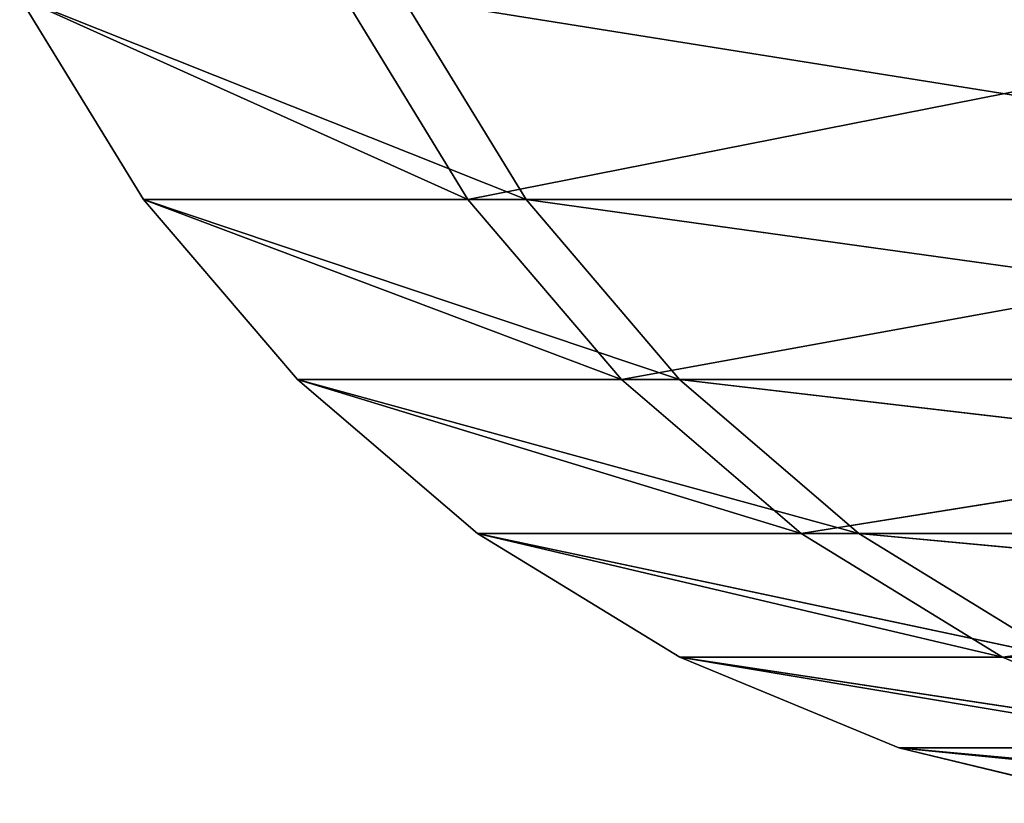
# Model space of a CAD drawing. Extents: x 23 to 1811, y 19 to 594.
# Tile 1 of 256: x 53.4 to 56.66, y 18.84 to 21.43. Entities that reach past the tile are written whole.
import ezdxf

# ---------------------------------------------------------------- set-up
doc = ezdxf.new("R2010")
doc.units = 0
doc.header["$LTSCALE"] = 25.4
doc.layers.get('0').update_dxf_attribs({"linetype": 'CONTINUOUS'})

# ---------------------------------------------------------------- blocks, each defined once
blk = doc.blocks.new('BE3C_SUNO_2740CFXXSR_STL')
at = {"color": 0}
for p, q in [((53.4001, 21.5079, 414.5016), (55.0764, 20.8389, 444.4887)), ((53.4001, 21.5079, 414.5016), (55.0764, 20.8389, 444.4887)), ((53.4001, 21.5079, 414.5016), (53.8101, 20.8389, 414.5016)), ((54.8841, 20.8389, 386.874), (53.4001, 21.5079, 414.5016)), ((53.4001, 21.5079, 414.5016), (53.8101, 20.8389, 414.5016)), ((54.8841, 20.8389, 386.874), (53.4001, 21.5079, 414.5016)), ((54.8841, 20.8389, 386.874), (54.4755, 21.5079, 386.8421)), ((54.8841, 20.8389, 386.874), (54.4755, 21.5079, 386.8421)), ((54.6679, 21.5079, 444.5234), (58.8574, 20.8389, 474.0504)), ((54.6679, 21.5079, 444.5234), (58.8574, 20.8389, 474.0504)), ((54.6679, 21.5079, 444.5234), (55.0764, 20.8389, 444.4887)), ((54.6679, 21.5079, 444.5234), (55.0764, 20.8389, 444.4887)), ((54.8841, 20.8389, 386.874), (58.2657, 21.5079, 355.9889)), ((54.8841, 20.8389, 386.874), (58.2657, 21.5079, 355.9889)), ((53.8101, 20.8389, 414.5016), (55.0764, 20.8389, 444.4887)), ((53.8101, 20.8389, 414.5016), (55.0764, 20.8389, 444.4887)), ((53.8101, 20.8389, 414.5016), (55.5841, 20.2423, 444.4456)), ((53.8101, 20.8389, 414.5016), (55.5841, 20.2423, 444.4456)), ((53.8101, 20.8389, 414.5016), (54.3196, 20.2423, 414.5016)), ((55.3921, 20.2423, 386.9137), (53.8101, 20.8389, 414.5016)), ((53.8101, 20.8389, 414.5016), (54.8841, 20.8389, 386.874)), ((53.8101, 20.8389, 414.5016), (54.8841, 20.8389, 386.874)), ((53.8101, 20.8389, 414.5016), (54.3196, 20.2423, 414.5016)), ((55.3921, 20.2423, 386.9137), (53.8101, 20.8389, 414.5016)), ((58.67, 20.8389, 356.0569), (54.8841, 20.8389, 386.874)), ((55.3921, 20.2423, 386.9137), (54.8841, 20.8389, 386.874)), ((58.67, 20.8389, 356.0569), (54.8841, 20.8389, 386.874)), ((55.3921, 20.2423, 386.9137), (54.8841, 20.8389, 386.874)), ((55.0764, 20.8389, 444.4887), (58.8574, 20.8389, 474.0504)), ((55.0764, 20.8389, 444.4887), (58.8574, 20.8389, 474.0504)), ((55.0764, 20.8389, 444.4887), (59.3597, 20.2423, 473.9644)), ((55.0764, 20.8389, 444.4887), (59.3597, 20.2423, 473.9644)), ((55.0764, 20.8389, 444.4887), (55.5841, 20.2423, 444.4456)), ((55.0764, 20.8389, 444.4887), (55.5841, 20.2423, 444.4456)), ((55.3921, 20.2423, 386.9137), (58.67, 20.8389, 356.0569)), ((55.3921, 20.2423, 386.9137), (58.67, 20.8389, 356.0569)), ((54.3196, 20.2423, 414.5016), (55.5841, 20.2423, 444.4456)), ((54.3196, 20.2423, 414.5016), (55.5841, 20.2423, 444.4456)), ((54.3196, 20.2423, 414.5016), (56.1786, 19.7328, 444.3952)), ((54.3196, 20.2423, 414.5016), (56.1786, 19.7328, 444.3952)), ((54.3196, 20.2423, 414.5016), (54.9162, 19.7328, 414.5016)), ((55.9869, 19.7328, 386.9601), (54.3196, 20.2423, 414.5016)), ((54.3196, 20.2423, 414.5016), (55.3921, 20.2423, 386.9137)), ((54.3196, 20.2423, 414.5016), (55.3921, 20.2423, 386.9137)), ((54.3196, 20.2423, 414.5016), (54.9162, 19.7328, 414.5016)), ((55.9869, 19.7328, 386.9601), (54.3196, 20.2423, 414.5016)), ((59.1726, 20.2423, 356.1414), (55.3921, 20.2423, 386.9137)), ((55.9869, 19.7328, 386.9601), (55.3921, 20.2423, 386.9137)), ((59.1726, 20.2423, 356.1414), (55.3921, 20.2423, 386.9137)), ((55.9869, 19.7328, 386.9601), (55.3921, 20.2423, 386.9137)), ((55.5841, 20.2423, 444.4456), (59.3597, 20.2423, 473.9644)), ((55.5841, 20.2423, 444.4456), (59.3597, 20.2423, 473.9644)), ((55.5841, 20.2423, 444.4456), (59.9477, 19.7328, 473.8636)), ((55.5841, 20.2423, 444.4456), (59.9477, 19.7328, 473.8636)), ((55.5841, 20.2423, 444.4456), (56.1786, 19.7328, 444.3952)), ((55.5841, 20.2423, 444.4456), (56.1786, 19.7328, 444.3952)), ((55.9869, 19.7328, 386.9601), (59.1726, 20.2423, 356.1414)), ((55.9869, 19.7328, 386.9601), (59.1726, 20.2423, 356.1414)), ((54.9162, 19.7328, 414.5016), (56.1786, 19.7328, 444.3952)), ((54.9162, 19.7328, 414.5016), (56.1786, 19.7328, 444.3952)), ((54.9162, 19.7328, 414.5016), (56.8452, 19.3228, 444.3386)), ((54.9162, 19.7328, 414.5016), (56.8452, 19.3228, 444.3386)), ((54.9162, 19.7328, 414.5016), (55.5852, 19.3228, 414.5015)), ((56.6539, 19.3228, 387.0122), (54.9162, 19.7328, 414.5016)), ((54.9162, 19.7328, 414.5016), (55.9869, 19.7328, 386.9601)), ((54.9162, 19.7328, 414.5016), (55.9869, 19.7328, 386.9601)), ((54.9162, 19.7328, 414.5016), (55.5852, 19.3228, 414.5015)), ((56.6539, 19.3228, 387.0122), (54.9162, 19.7328, 414.5016)), ((59.7609, 19.7328, 356.2403), (55.9869, 19.7328, 386.9601)), ((56.6539, 19.3228, 387.0122), (55.9869, 19.7328, 386.9601)), ((59.7609, 19.7328, 356.2403), (55.9869, 19.7328, 386.9601)), ((56.6539, 19.3228, 387.0122), (55.9869, 19.7328, 386.9601)), ((56.1786, 19.7328, 444.3952), (59.9477, 19.7328, 473.8636)), ((56.1786, 19.7328, 444.3952), (59.9477, 19.7328, 473.8636)), ((56.1786, 19.7328, 444.3952), (60.6071, 19.3228, 473.7505)), ((56.1786, 19.7328, 444.3952), (60.6071, 19.3228, 473.7505)), ((56.1786, 19.7328, 444.3952), (56.8452, 19.3228, 444.3386)), ((56.1786, 19.7328, 444.3952), (56.8452, 19.3228, 444.3386)), ((56.6539, 19.3228, 387.0122), (59.7609, 19.7328, 356.2403)), ((56.6539, 19.3228, 387.0122), (59.7609, 19.7328, 356.2403)), ((55.5852, 19.3228, 414.5015), (56.8452, 19.3228, 444.3386)), ((55.5852, 19.3228, 414.5015), (56.8452, 19.3228, 444.3386)), ((55.5852, 19.3228, 414.5015), (57.5675, 19.0226, 444.2773)), ((55.5852, 19.3228, 414.5015), (57.5675, 19.0226, 444.2773)), ((55.5852, 19.3228, 414.5015), (56.3101, 19.0226, 414.5015)), ((57.3766, 19.0226, 387.0687), (55.5852, 19.3228, 414.5015)), ((55.5852, 19.3228, 414.5015), (56.6539, 19.3228, 387.0122)), ((55.5852, 19.3228, 414.5015), (56.6539, 19.3228, 387.0122)), ((55.5852, 19.3228, 414.5015), (56.3101, 19.0226, 414.5015)), ((57.3766, 19.0226, 387.0687), (55.5852, 19.3228, 414.5015)), ((60.4206, 19.3228, 356.3512), (56.6539, 19.3228, 387.0122)), ((57.3766, 19.0226, 387.0687), (56.6539, 19.3228, 387.0122)), ((60.4206, 19.3228, 356.3512), (56.6539, 19.3228, 387.0122)), ((57.3766, 19.0226, 387.0687), (56.6539, 19.3228, 387.0122)), ((56.3101, 19.0226, 414.5015), (57.5675, 19.0226, 444.2773)), ((56.3101, 19.0226, 414.5015), (57.5675, 19.0226, 444.2773)), ((56.3101, 19.0226, 414.5015), (58.3277, 18.8394, 444.2127)), ((56.3101, 19.0226, 414.5015), (58.3277, 18.8394, 444.2127)), ((56.3101, 19.0226, 414.5015), (57.0729, 18.8394, 414.5014)), ((58.1372, 18.8394, 387.1281), (56.3101, 19.0226, 414.5015)), ((56.3101, 19.0226, 414.5015), (57.3766, 19.0226, 387.0687)), ((56.3101, 19.0226, 414.5015), (57.3766, 19.0226, 387.0687)), ((56.3101, 19.0226, 414.5015), (57.0729, 18.8394, 414.5014)), ((58.1372, 18.8394, 387.1281), (56.3101, 19.0226, 414.5015))]:
    blk.add_line(p, q, dxfattribs=at)
mesh = blk.add_polyface(dxfattribs=at)
corners = [(53.4001, 21.5079, 414.5016), (55.0764, 20.8389, 444.4887), (54.6679, 21.5079, 444.5234)]
mesh.append_faces([[corners[k] for k in face] for face in [(0, 1, 2)]], dxfattribs={"color": 0})
mesh = blk.add_polyface(dxfattribs=at)
corners = [(53.4001, 21.5079, 414.5016), (53.8101, 20.8389, 414.5016), (55.0764, 20.8389, 444.4887)]
mesh.append_faces([[corners[k] for k in face] for face in [(0, 1, 2)]], dxfattribs={"color": 0})
mesh = blk.add_polyface(dxfattribs=at)
corners = [(54.4755, 21.5079, 386.8421), (54.8841, 20.8389, 386.874), (53.4001, 21.5079, 414.5016)]
mesh.append_faces([[corners[k] for k in face] for face in [(0, 1, 2)]], dxfattribs={"color": 0})
mesh = blk.add_polyface(dxfattribs=at)
corners = [(53.4001, 21.5079, 414.5016), (54.8841, 20.8389, 386.874), (53.8101, 20.8389, 414.5016)]
mesh.append_faces([[corners[k] for k in face] for face in [(0, 1, 2)]], dxfattribs={"color": 0})
mesh = blk.add_polyface(dxfattribs=at)
corners = [(58.2657, 21.5079, 355.9889), (54.8841, 20.8389, 386.874), (54.4755, 21.5079, 386.8421)]
mesh.append_faces([[corners[k] for k in face] for face in [(0, 1, 2)]], dxfattribs={"color": 0})
mesh = blk.add_polyface(dxfattribs=at)
corners = [(54.6679, 21.5079, 444.5234), (58.8574, 20.8389, 474.0504), (58.4534, 21.5079, 474.1197)]
mesh.append_faces([[corners[k] for k in face] for face in [(0, 1, 2)]], dxfattribs={"color": 0})
mesh = blk.add_polyface(dxfattribs=at)
corners = [(54.6679, 21.5079, 444.5234), (55.0764, 20.8389, 444.4887), (58.8574, 20.8389, 474.0504)]
mesh.append_faces([[corners[k] for k in face] for face in [(0, 1, 2)]], dxfattribs={"color": 0})
mesh = blk.add_polyface(dxfattribs=at)
corners = [(58.2657, 21.5079, 355.9889), (58.67, 20.8389, 356.0569), (54.8841, 20.8389, 386.874)]
mesh.append_faces([[corners[k] for k in face] for face in [(0, 1, 2)]], dxfattribs={"color": 0})
mesh = blk.add_polyface(dxfattribs=at)
corners = [(53.8101, 20.8389, 414.5016), (55.5841, 20.2423, 444.4456), (55.0764, 20.8389, 444.4887)]
mesh.append_faces([[corners[k] for k in face] for face in [(0, 1, 2)]], dxfattribs={"color": 0})
mesh = blk.add_polyface(dxfattribs=at)
corners = [(53.8101, 20.8389, 414.5016), (54.3196, 20.2423, 414.5016), (55.5841, 20.2423, 444.4456)]
mesh.append_faces([[corners[k] for k in face] for face in [(0, 1, 2)]], dxfattribs={"color": 0})
mesh = blk.add_polyface(dxfattribs=at)
corners = [(54.8841, 20.8389, 386.874), (55.3921, 20.2423, 386.9137), (53.8101, 20.8389, 414.5016)]
mesh.append_faces([[corners[k] for k in face] for face in [(0, 1, 2)]], dxfattribs={"color": 0})
mesh = blk.add_polyface(dxfattribs=at)
corners = [(53.8101, 20.8389, 414.5016), (55.3921, 20.2423, 386.9137), (54.3196, 20.2423, 414.5016)]
mesh.append_faces([[corners[k] for k in face] for face in [(0, 1, 2)]], dxfattribs={"color": 0})
mesh = blk.add_polyface(dxfattribs=at)
corners = [(58.67, 20.8389, 356.0569), (55.3921, 20.2423, 386.9137), (54.8841, 20.8389, 386.874)]
mesh.append_faces([[corners[k] for k in face] for face in [(0, 1, 2)]], dxfattribs={"color": 0})
mesh = blk.add_polyface(dxfattribs=at)
corners = [(55.0764, 20.8389, 444.4887), (59.3597, 20.2423, 473.9644), (58.8574, 20.8389, 474.0504)]
mesh.append_faces([[corners[k] for k in face] for face in [(0, 1, 2)]], dxfattribs={"color": 0})
mesh = blk.add_polyface(dxfattribs=at)
corners = [(55.0764, 20.8389, 444.4887), (55.5841, 20.2423, 444.4456), (59.3597, 20.2423, 473.9644)]
mesh.append_faces([[corners[k] for k in face] for face in [(0, 1, 2)]], dxfattribs={"color": 0})
mesh = blk.add_polyface(dxfattribs=at)
corners = [(58.67, 20.8389, 356.0569), (59.1726, 20.2423, 356.1414), (55.3921, 20.2423, 386.9137)]
mesh.append_faces([[corners[k] for k in face] for face in [(0, 1, 2)]], dxfattribs={"color": 0})
mesh = blk.add_polyface(dxfattribs=at)
corners = [(55.5841, 20.2423, 444.4456), (54.3196, 20.2423, 414.5016), (56.1786, 19.7328, 444.3952)]
mesh.append_faces([[corners[k] for k in face] for face in [(0, 1, 2)]], dxfattribs={"color": 0})
mesh = blk.add_polyface(dxfattribs=at)
corners = [(56.1786, 19.7328, 444.3952), (54.3196, 20.2423, 414.5016), (54.9162, 19.7328, 414.5016)]
mesh.append_faces([[corners[k] for k in face] for face in [(0, 1, 2)]], dxfattribs={"color": 0})
mesh = blk.add_polyface(dxfattribs=at)
corners = [(54.3196, 20.2423, 414.5016), (55.3921, 20.2423, 386.9137), (55.9869, 19.7328, 386.9601)]
mesh.append_faces([[corners[k] for k in face] for face in [(0, 1, 2)]], dxfattribs={"color": 0})
mesh = blk.add_polyface(dxfattribs=at)
corners = [(54.3196, 20.2423, 414.5016), (55.9869, 19.7328, 386.9601), (54.9162, 19.7328, 414.5016)]
mesh.append_faces([[corners[k] for k in face] for face in [(0, 1, 2)]], dxfattribs={"color": 0})
mesh = blk.add_polyface(dxfattribs=at)
corners = [(55.9869, 19.7328, 386.9601), (55.3921, 20.2423, 386.9137), (59.1726, 20.2423, 356.1414)]
mesh.append_faces([[corners[k] for k in face] for face in [(0, 1, 2)]], dxfattribs={"color": 0})
mesh = blk.add_polyface(dxfattribs=at)
corners = [(59.3597, 20.2423, 473.9644), (55.5841, 20.2423, 444.4456), (59.9477, 19.7328, 473.8636)]
mesh.append_faces([[corners[k] for k in face] for face in [(0, 1, 2)]], dxfattribs={"color": 0})
mesh = blk.add_polyface(dxfattribs=at)
corners = [(59.9477, 19.7328, 473.8636), (55.5841, 20.2423, 444.4456), (56.1786, 19.7328, 444.3952)]
mesh.append_faces([[corners[k] for k in face] for face in [(0, 1, 2)]], dxfattribs={"color": 0})
mesh = blk.add_polyface(dxfattribs=at)
corners = [(55.9869, 19.7328, 386.9601), (59.1726, 20.2423, 356.1414), (59.7609, 19.7328, 356.2403)]
mesh.append_faces([[corners[k] for k in face] for face in [(0, 1, 2)]], dxfattribs={"color": 0})
mesh = blk.add_polyface(dxfattribs=at)
corners = [(56.1786, 19.7328, 444.3952), (54.9162, 19.7328, 414.5016), (56.8452, 19.3228, 444.3386)]
mesh.append_faces([[corners[k] for k in face] for face in [(0, 1, 2)]], dxfattribs={"color": 0})
mesh = blk.add_polyface(dxfattribs=at)
corners = [(56.8452, 19.3228, 444.3386), (54.9162, 19.7328, 414.5016), (55.5852, 19.3228, 414.5015)]
mesh.append_faces([[corners[k] for k in face] for face in [(0, 1, 2)]], dxfattribs={"color": 0})
mesh = blk.add_polyface(dxfattribs=at)
corners = [(54.9162, 19.7328, 414.5016), (55.9869, 19.7328, 386.9601), (56.6539, 19.3228, 387.0122)]
mesh.append_faces([[corners[k] for k in face] for face in [(0, 1, 2)]], dxfattribs={"color": 0})
mesh = blk.add_polyface(dxfattribs=at)
corners = [(54.9162, 19.7328, 414.5016), (56.6539, 19.3228, 387.0122), (55.5852, 19.3228, 414.5015)]
mesh.append_faces([[corners[k] for k in face] for face in [(0, 1, 2)]], dxfattribs={"color": 0})
mesh = blk.add_polyface(dxfattribs=at)
corners = [(56.6539, 19.3228, 387.0122), (55.9869, 19.7328, 386.9601), (59.7609, 19.7328, 356.2403)]
mesh.append_faces([[corners[k] for k in face] for face in [(0, 1, 2)]], dxfattribs={"color": 0})
mesh = blk.add_polyface(dxfattribs=at)
corners = [(59.9477, 19.7328, 473.8636), (56.1786, 19.7328, 444.3952), (60.6071, 19.3228, 473.7505)]
mesh.append_faces([[corners[k] for k in face] for face in [(0, 1, 2)]], dxfattribs={"color": 0})
mesh = blk.add_polyface(dxfattribs=at)
corners = [(60.6071, 19.3228, 473.7505), (56.1786, 19.7328, 444.3952), (56.8452, 19.3228, 444.3386)]
mesh.append_faces([[corners[k] for k in face] for face in [(0, 1, 2)]], dxfattribs={"color": 0})
mesh = blk.add_polyface(dxfattribs=at)
corners = [(56.6539, 19.3228, 387.0122), (59.7609, 19.7328, 356.2403), (60.4206, 19.3228, 356.3512)]
mesh.append_faces([[corners[k] for k in face] for face in [(0, 1, 2)]], dxfattribs={"color": 0})
mesh = blk.add_polyface(dxfattribs=at)
corners = [(56.8452, 19.3228, 444.3386), (55.5852, 19.3228, 414.5015), (57.5675, 19.0226, 444.2773)]
mesh.append_faces([[corners[k] for k in face] for face in [(0, 1, 2)]], dxfattribs={"color": 0})
mesh = blk.add_polyface(dxfattribs=at)
corners = [(57.5675, 19.0226, 444.2773), (55.5852, 19.3228, 414.5015), (56.3101, 19.0226, 414.5015)]
mesh.append_faces([[corners[k] for k in face] for face in [(0, 1, 2)]], dxfattribs={"color": 0})
mesh = blk.add_polyface(dxfattribs=at)
corners = [(55.5852, 19.3228, 414.5015), (56.6539, 19.3228, 387.0122), (57.3766, 19.0226, 387.0687)]
mesh.append_faces([[corners[k] for k in face] for face in [(0, 1, 2)]], dxfattribs={"color": 0})
mesh = blk.add_polyface(dxfattribs=at)
corners = [(55.5852, 19.3228, 414.5015), (57.3766, 19.0226, 387.0687), (56.3101, 19.0226, 414.5015)]
mesh.append_faces([[corners[k] for k in face] for face in [(0, 1, 2)]], dxfattribs={"color": 0})
mesh = blk.add_polyface(dxfattribs=at)
corners = [(57.3766, 19.0226, 387.0687), (56.6539, 19.3228, 387.0122), (60.4206, 19.3228, 356.3512)]
mesh.append_faces([[corners[k] for k in face] for face in [(0, 1, 2)]], dxfattribs={"color": 0})
mesh = blk.add_polyface(dxfattribs=at)
corners = [(57.5675, 19.0226, 444.2773), (56.3101, 19.0226, 414.5015), (58.3277, 18.8394, 444.2127)]
mesh.append_faces([[corners[k] for k in face] for face in [(0, 1, 2)]], dxfattribs={"color": 0})
mesh = blk.add_polyface(dxfattribs=at)
corners = [(58.3277, 18.8394, 444.2127), (56.3101, 19.0226, 414.5015), (57.0729, 18.8394, 414.5014)]
mesh.append_faces([[corners[k] for k in face] for face in [(0, 1, 2)]], dxfattribs={"color": 0})
mesh = blk.add_polyface(dxfattribs=at)
corners = [(56.3101, 19.0226, 414.5015), (57.3766, 19.0226, 387.0687), (58.1372, 18.8394, 387.1281)]
mesh.append_faces([[corners[k] for k in face] for face in [(0, 1, 2)]], dxfattribs={"color": 0})
mesh = blk.add_polyface(dxfattribs=at)
corners = [(56.3101, 19.0226, 414.5015), (58.1372, 18.8394, 387.1281), (57.0729, 18.8394, 414.5014)]
mesh.append_faces([[corners[k] for k in face] for face in [(0, 1, 2)]], dxfattribs={"color": 0})

msp = doc.modelspace()

# ---------------------------------------------------------------- block references
at = {"color": 0}
msp.add_blockref('BE3C_SUNO_2740CFXXSR_STL', (0, 0), dxfattribs=at)

doc.saveas('drawing.dxf')
